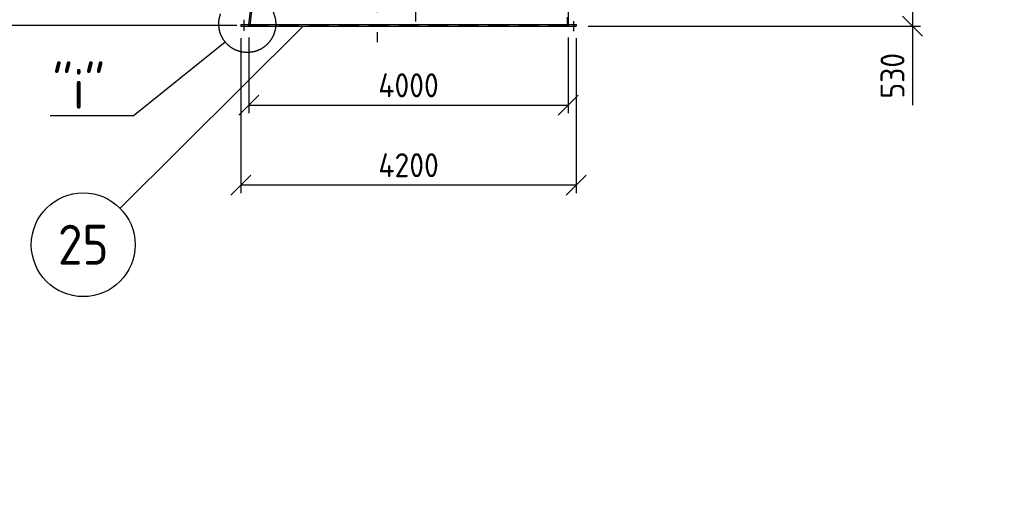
# Model space of a CAD drawing. Extents: x 0 to 84100, y 0 to 59400.
# Tile 7 of 25: x 8509 to 20834, y 31846 to 37901. Entities that reach past the tile are written whole.
import ezdxf
from ezdxf.enums import TextEntityAlignment as Align

# ---------------------------------------------------------------- set-up
doc = ezdxf.new("R2010")
doc.units = 0
doc.header["$LTSCALE"] = 1000
for name, pattern in [('CENTER', [2, 1.25, -0.25, 0.25, -0.25]), ('DASHED', [0.75, 0.5, -0.25]), ('HIDDEN', [0.375, 0.25, -0.125])]:
    doc.linetypes.add(name, pattern=pattern)
doc.layers.get('0').update_dxf_attribs({"linetype": 'CONTINUOUS'})
doc.layers.get('DEFPOINTS').update_dxf_attribs({"linetype": 'CONTINUOUS'})
for name, color, linetype in [('STG-CEN-18', 1, 'CENTER'), ('STG-CON-50', 4, 'CONTINUOUS'), ('STG-DAS-18', 1, 'DASHED'), ('STX-DIM-18', 1, 'CONTINUOUS'), ('STX-INFO-25', 2, 'CONTINUOUS'), ('STX-NUM-25', 1, 'CONTINUOUS'), ('STX-RAS-18', 1, 'CONTINUOUS')]:
    doc.layers.add(name, color=color, linetype=linetype)
doc.styles.get("Standard").update_dxf_attribs({"font": 'isocp.shx'})
doc.dimstyles.get("Standard").update_dxf_attribs({"dimscale": 100, "dimtxt": 3, "dimasz": 2.5, "dimexe": 1, "dimexo": 1.25, "dimgap": 0.6, "dimtad": 1, "dimtih": 1, "dimtoh": 1, "dimdec": 1, "dimzin": 0, "dimtxsty": 'STANDARD', "dimblk1": 'OBLIQUE', "dimblk2": 'OBLIQUE', "dimsah": 1, "dimcen": 0.09, "dimclrd": 1, "dimclre": 1, "dimclrt": 1, "dimazin": 3, "dimtfac": 1, "dimtdec": 1, "dimtofl": 0, "dimtmove": 0, "dimatfit": 3, "dimtolj": 1, "dimtzin": 0})
doc.dimstyles.new('STANDARD$0', dxfattribs={"dimscale": 100, "dimtxt": 3, "dimasz": 2.5, "dimexe": 1, "dimexo": 1.5, "dimgap": 1, "dimtad": 1, "dimdec": 0, "dimzin": 1, "dimtxsty": 'STANDARD', "dimblk": 'OBLIQUE', "dimcen": 0.09, "dimclrd": 1, "dimclre": 1, "dimclrt": 1, "dimazin": 3, "dimtfac": 1, "dimtdec": 0, "dimtmove": 0, "dimatfit": 3, "dimtolj": 1, "dimtzin": 1})
doc.dimstyles.new('STANDARD$2', dxfattribs={"dimscale": 100, "dimtxt": 2.5, "dimasz": 2.5, "dimexe": 1.5, "dimexo": 1, "dimgap": 1.25, "dimtad": 2, "dimtih": 1, "dimtoh": 1, "dimdec": 0, "dimzin": 0, "dimtxsty": 'STANDARD', "dimblk": 'OBLIQUE', "dimcen": 0, "dimclrd": 1, "dimclre": 1, "dimclrt": 1, "dimazin": 3, "dimtfac": 1, "dimtdec": 0, "dimtmove": 0, "dimatfit": 3, "dimtolj": 1, "dimtzin": 0})

# ---------------------------------------------------------------- blocks, each defined once
blk = doc.blocks.new('_OBLIQUE')
at = {"color": 0, "linetype": 'BYBLOCK'}
blk.add_line((-0.5, -0.5), (0.5, 0.5), dxfattribs=at)
blk = doc.blocks.new('*D4')
at = {"layer": 'DEFPOINTS', "color": 0, "linetype": 'CONTINUOUS'}
for p in [(12984, 40704), (12984, 40093), (13468, 37728)]:
    blk.add_point(p, dxfattribs=at)
at = {"layer": 'STX-DIM-18', "color": 1, "linetype": 'CONTINUOUS'}
for p, q in [((12984, 40243), (12984, 40804)), ((13468, 37878), (13468, 40804)), ((13468, 40704), (12984, 40704))]:
    blk.add_line(p, q, dxfattribs=at)
at = {"layer": 'STX-DIM-18', "color": 1, "linetype": 'CONTINUOUS', "xscale": 250, "yscale": 250, "zscale": 250, "rotation": 180}
blk.add_blockref('_OBLIQUE', (12984, 40704), dxfattribs=at)
at = {"layer": 'STX-DIM-18', "color": 1, "linetype": 'CONTINUOUS', "xscale": 250, "yscale": 250, "zscale": 250}
blk.add_blockref('_OBLIQUE', (13468, 40704), dxfattribs=at)
at = {"layer": 'STX-DIM-18', "color": 1, "linetype": 'CONTINUOUS', "insert": (13226, 40954), "char_height": 300, "attachment_point": 5}
blk.add_mtext('\\A1;484', dxfattribs=at)
blk = doc.blocks.new('*D5')
at = {"layer": 'DEFPOINTS', "color": 0, "linetype": 'CONTINUOUS'}
for p in [(11561, 39429), (7634, 37829), (11376, 37829)]:
    blk.add_point(p, dxfattribs=at)
at = {"layer": 'STX-DIM-18', "color": 1, "linetype": 'CONTINUOUS'}
for p, q in [((11411, 39429), (7534, 39429)), ((7634, 39429), (7634, 37829)), ((11226, 37829), (7534, 37829))]:
    blk.add_line(p, q, dxfattribs=at)
at = {"layer": 'STX-DIM-18', "color": 1, "linetype": 'CONTINUOUS', "xscale": 250, "yscale": 250, "zscale": 250}
for p, rotation in [((7634, 39429), 90), ((7634, 37829), 270)]:
    blk.add_blockref('_OBLIQUE', p, dxfattribs=dict(at, rotation=rotation))
at = {"layer": 'STX-DIM-18', "color": 1, "linetype": 'CONTINUOUS', "insert": (7384, 38629), "char_height": 300, "attachment_point": 5, "rotation": 90}
blk.add_mtext('\\A1;1600', dxfattribs=at)
blk = doc.blocks.new('*D6')
at = {"layer": 'DEFPOINTS', "color": 0, "linetype": 'CONTINUOUS'}
for p in [(11376, 37829), (15376, 37829), (15376, 36829)]:
    blk.add_point(p, dxfattribs=at)
at = {"layer": 'STX-DIM-18', "color": 1, "linetype": 'CONTINUOUS'}
for p, q in [((11376, 37679), (11376, 36729)), ((15376, 37679), (15376, 36729)), ((11376, 36829), (15376, 36829))]:
    blk.add_line(p, q, dxfattribs=at)
at = {"layer": 'STX-DIM-18', "color": 1, "linetype": 'CONTINUOUS', "xscale": 250, "yscale": 250, "zscale": 250, "rotation": 180}
blk.add_blockref('_OBLIQUE', (11376, 36829), dxfattribs=at)
at = {"layer": 'STX-DIM-18', "color": 1, "linetype": 'CONTINUOUS', "xscale": 250, "yscale": 250, "zscale": 250}
blk.add_blockref('_OBLIQUE', (15376, 36829), dxfattribs=at)
at = {"layer": 'STX-DIM-18', "color": 1, "linetype": 'CONTINUOUS', "insert": (13376, 37079), "char_height": 300, "attachment_point": 5}
blk.add_mtext('\\A1;4000', dxfattribs=at)
blk = doc.blocks.new('*D89')
at = {"layer": 'DEFPOINTS', "color": 0, "linetype": 'CONTINUOUS'}
for p in [(11278, 37819), (15476, 37819), (11278, 35829)]:
    blk.add_point(p, dxfattribs=at)
at = {"layer": 'STX-DIM-18', "color": 1, "linetype": 'CONTINUOUS'}
for p, q in [((11278, 37669), (11278, 35729)), ((15476, 37669), (15476, 35729)), ((15476, 35829), (11278, 35829))]:
    blk.add_line(p, q, dxfattribs=at)
at = {"layer": 'STX-DIM-18', "color": 1, "linetype": 'CONTINUOUS', "xscale": 250, "yscale": 250, "zscale": 250, "rotation": 180}
blk.add_blockref('_OBLIQUE', (11278, 35829), dxfattribs=at)
at = {"layer": 'STX-DIM-18', "color": 1, "linetype": 'CONTINUOUS', "xscale": 250, "yscale": 250, "zscale": 250}
blk.add_blockref('_OBLIQUE', (15476, 35829), dxfattribs=at)
at = {"layer": 'STX-DIM-18', "color": 1, "linetype": 'CONTINUOUS', "insert": (13377, 36079), "char_height": 300, "attachment_point": 5}
blk.add_mtext('\\A1;4200', dxfattribs=at)
blk = doc.blocks.new('*D127')
at = {"layer": 'DEFPOINTS', "color": 0, "linetype": 'CONTINUOUS'}
for p in [(11561, 39429), (11561, 39429), (15376, 39429), (11933, 38655), (11379, 37839)]:
    blk.add_point(p, dxfattribs=at)
at = {"layer": 'STX-DIM-18', "color": 1, "linetype": 'CONTINUOUS'}
blk.add_arc((11561, 39429), 859, 263.4789, 0, dxfattribs=at)
at = {"layer": 'STX-DIM-18', "color": 1, "linetype": 'CONTINUOUS', "xscale": 250, "yscale": 250, "zscale": 250}
for p, rotation in [((12420, 39429), 90), ((11463, 38576), 173.4788693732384)]:
    blk.add_blockref('_OBLIQUE', p, dxfattribs=dict(at, rotation=rotation))
at = {"layer": 'STX-DIM-18', "color": 1, "linetype": 'CONTINUOUS', "insert": (12409, 38479), "char_height": 250, "attachment_point": 5}
blk.add_mtext('\\A1;97°', dxfattribs=at)
blk = doc.blocks.new('*D149')
at = {"color": 1, "linetype": 'CONTINUOUS'}
for p, q in [((15746, 38350), (19784, 38350)), ((19684, 38350), (19684, 37819)), ((15626, 37819), (19784, 37819)), ((19684, 37819), (19684, 36829))]:
    blk.add_line(p, q, dxfattribs=at)
at = {"layer": 'DEFPOINTS', "color": 0, "linetype": 'CONTINUOUS'}
for p in [(15596, 38350), (15476, 37819), (19684, 37819)]:
    blk.add_point(p, dxfattribs=at)
at = {"color": 1, "linetype": 'CONTINUOUS', "xscale": 250, "yscale": 250, "zscale": 250}
for p, rotation in [((19684, 38350), 90), ((19684, 37819), 270)]:
    blk.add_blockref('_OBLIQUE', p, dxfattribs=dict(at, rotation=rotation))
at = {"color": 1, "linetype": 'CONTINUOUS', "insert": (19434, 37199), "char_height": 300, "attachment_point": 5, "rotation": 90}
blk.add_mtext('\\A1;530', dxfattribs=at)
blk = doc.blocks.new('*D220')
at = {"layer": 'DEFPOINTS', "color": 0}
for p in [(17664, 49817), (20552, 13372)]:
    blk.add_point(p, dxfattribs=at)
at = {"layer": 'STX-RAS-18', "color": 1}
blk.add_line((20291, 16660), (20552, 13372), dxfattribs=at)
at = {"layer": 'STX-RAS-18', "color": 1, "xscale": 250, "yscale": 250, "zscale": 250, "rotation": 274.5307406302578}
blk.add_blockref('_OBLIQUE', (20552, 13372), dxfattribs=at)
at = {"layer": 'STX-RAS-18', "color": 1, "insert": (20587, 16086), "char_height": 300, "attachment_point": 5, "rotation": 274.5307}
blk.add_mtext('\\A1;%%C9140', dxfattribs=at)

msp = doc.modelspace()

# ---------------------------------------------------------------- linework, layer by layer
at = {"layer": 'STG-CEN-18', "color": 1, "linetype": 'CENTER'}
msp.add_line((12984.322, 55246.449), (12984.322, 37617.386), dxfattribs=at)
msp.add_circle((11357.334, 37846.573), 356.395, dxfattribs=at)
at = {"layer": 'STG-CON-50'}
for p, q in [((11379.084, 37839.314), (11560.837, 39429.319)), ((15375.798, 39429.319), (15375.798, 37839.314)), ((11277.922, 37839.314), (11277.922, 37819.314)), ((11277.922, 37839.314), (15475.798, 37839.314)), ((15475.798, 37839.314), (15475.798, 37819.314)), ((11277.922, 37819.314), (15475.798, 37819.314))]:
    msp.add_line(p, q, dxfattribs=at)
at = {"layer": 'STG-DAS-18', "color": 1, "linetype": 'HIDDEN'}
for p, q in [((11393.039, 37829.314), (11576.155, 39431.248)), ((15360.798, 39431.199), (15360.798, 37829.314)), ((11377.941, 37829.314), (11379.084, 37839.314)), ((11377.941, 37839.314), (11377.941, 37819.314)), ((15375.798, 37839.314), (15375.798, 37819.314)), ((11377.941, 37829.314), (15375.798, 37829.314))]:
    msp.add_line(p, q, dxfattribs=at)
at = {"layer": 'STG-DAS-18', "color": 1, "linetype": 'CENTER'}
for p, q in [((11312.922, 37897.08), (11312.922, 37761.343)), ((15440.798, 37882.169), (15440.798, 37757.946))]:
    msp.add_line(p, q, dxfattribs=at)
at = {"layer": 'STX-DIM-18'}
msp.add_line((12051.693, 37814.89), (9765.604, 35541.457), dxfattribs=at)
at = {"layer": 'STX-DIM-18', "linetype": 'CONTINUOUS'}
for q in [(11079.68, 37623.133), (8890.485, 36698.865)]:
    msp.add_line((9931.157, 36698.865), q, dxfattribs=at)
at = {"layer": 'STX-NUM-25', "linetype": 'CONTINUOUS'}
msp.add_circle((9304.711, 35083.115), 650, dxfattribs=at)

# ---------------------------------------------------------------- texts
at = {"layer": 'STX-INFO-25', "color": 4}
msp.add_text('"i"', height=500, dxfattribs=at).set_placement((8918.511, 36783.827))
at = {"layer": 'STX-NUM-25', "color": 4, "linetype": 'CONTINUOUS'}
msp.add_text('25', height=500, dxfattribs=at).set_placement((9304.711, 35083.115), align=Align.MIDDLE)

# ---------------------------------------------------------------- dimensions: what is measured, and where the dimension line sits
at = {"linetype": 'CONTINUOUS'}
dim = msp.add_linear_dim(base=(19684.322, 37819.314), p1=(15595.798, 38350.261), p2=(15475.798, 37819.314), angle=90, text='530', dimstyle='STANDARD$0', dxfattribs=at)
dim.commit()
dim.dimension.update_dxf_attribs({"geometry": '*D149', "text_midpoint": (19434.322, 37199.196)})
at = {"layer": 'STX-DIM-18', "linetype": 'CONTINUOUS'}
for base, p1, p2, picture, middle in [((12984.322, 40704.319), (13468.317, 37727.525), (12984.322, 40092.773), '*D4', (13226.319, 40704.319)), ((15375.798, 36829.314), (11375.822, 37829.314), (15375.798, 37829.314), '*D6', (13375.81, 36829.314))]:
    dim = msp.add_linear_dim(base=base, p1=p1, p2=p2, dimstyle='STANDARD$0', dxfattribs=at)
    dim.commit()
    dim.dimension.update_dxf_attribs({"geometry": picture, "text_midpoint": middle, "dimtype": 160})
dim = msp.add_linear_dim(base=(7634.322, 37829.314), p1=(11560.837, 39429.319), p2=(11375.822, 37829.314), angle=90, dimstyle='STANDARD$0', dxfattribs=at)
dim.commit()
dim.dimension.update_dxf_attribs({"geometry": '*D5', "text_midpoint": (7384.322, 38629.317)})
dim = msp.add_angular_dim_2l(base=(11932.725, 38654.952), line1=((15375.798, 39429.319), (11560.837, 39429.319)), line2=((11379.084, 37839.314), (11560.837, 39429.319)), dimstyle='STANDARD$2', dxfattribs=at)
dim.commit()
dim.dimension.update_dxf_attribs({"geometry": '*D127', "text_midpoint": (12408.807, 38478.896)})
dim = msp.add_linear_dim(base=(11277.922, 35829.314), p1=(15475.798, 37819.314), p2=(11277.922, 37819.314), text='4200', dimstyle='STANDARD$0', dxfattribs=at)
dim.commit()
dim.dimension.update_dxf_attribs({"geometry": '*D89', "text_midpoint": (13376.86, 36079.344)})
at = {"layer": 'STX-RAS-18'}
dim = msp.add_diameter_dim_2p(p1=(17663.533, 49817.333), p2=(20551.552, 13371.58), text='%%C9140', dimstyle='STANDARD', override={"dimexo": 1.5, "dimgap": 1, "dimtih": 0, "dimtoh": 0, "dimdec": 0, "dimzin": 1, "dimblk": 'OBLIQUE', "dimsah": 0, "dimtdec": 0, "dimtofl": 1, "dimtzin": 1}, dxfattribs=at)
dim.commit()
dim.dimension.update_dxf_attribs({"geometry": '*D220', "text_midpoint": (20337.998, 16066.562), "dimtype": 163})

doc.saveas('drawing.dxf')
